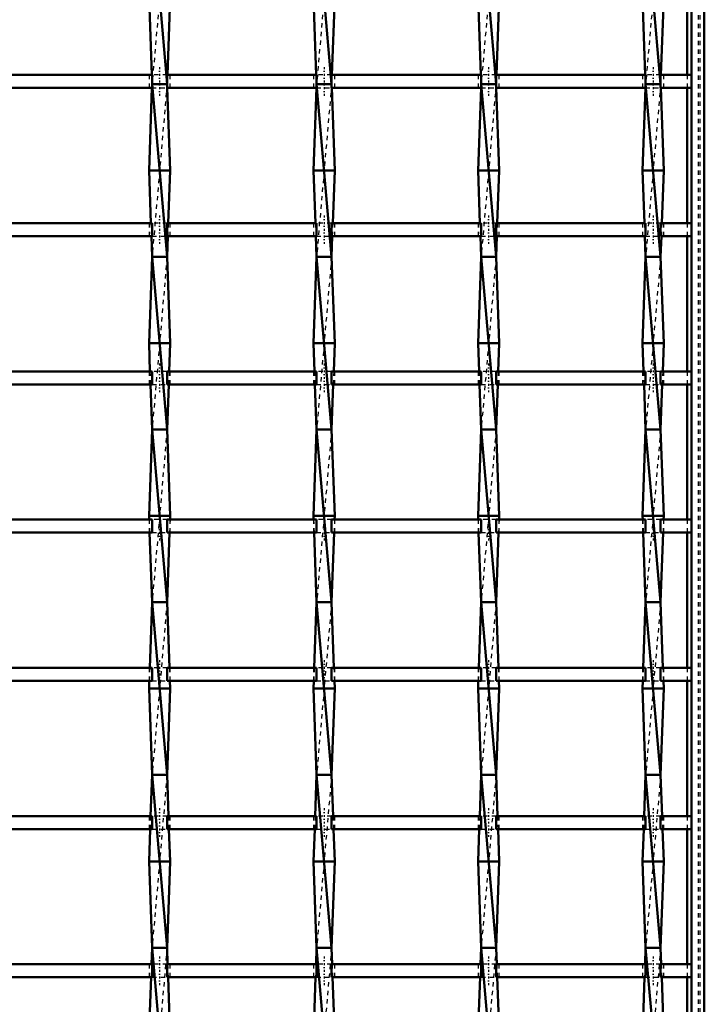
# Model space of a CAD drawing. Header units: millimetres. Extents: x -796 to 551, y -500 to 878.
# Tile 20 of 22: x 291 to 450, y 164 to 392. Entities that reach past the tile are written whole.
import ezdxf

# ---------------------------------------------------------------- set-up
doc = ezdxf.new("R2010")
doc.units = ezdxf.units.MM
doc.linetypes.add('Center', pattern=[1.5, 0.45, -0.5, 0.05, -0.5])
doc.linetypes.add('Dashed', pattern=[2, 1, -1])
for name, color, linetype, lineweight in [('AM_0', 7, 'Continuous', 50), ('AM_7', 7, 'Center', 25), ('AM_9', 6, 'Dashed', 25)]:
    doc.layers.add(name, color=color, linetype=linetype, lineweight=lineweight)

# ---------------------------------------------------------------- blocks, each defined once
blk = doc.blocks.new('1_cn579b1zmw9pm13fxxt2ynaab________0_in_LSSP3303438311900100035010_4')
at = {"layer": 'AM_0'}
for p, q in [((447, 497), (447, -497)), ((450, 497), (450, -497)), ((446.05, 410.46), (446.05, 379.13)), ((446.05, 376.13), (446.05, 344.8)), ((446.05, 341.8), (446.05, 310.47)), ((446.05, 307.47), (446.05, 276.14)), ((446.05, 273.14), (446.05, 241.81)), ((446.05, 238.81), (446.05, 207.48)), ((446.05, 204.48), (446.05, 173.15)), ((446.05, 170.15), (446.05, 138.82))]:
    blk.add_line(p, q, dxfattribs=at)
at = {"layer": 'AM_9'}
for p, q in [((448.55, 497), (448.55, -497)), ((448.99, 497), (448.99, -497)), ((446.05, 379.13), (446.05, 376.13)), ((446.05, 344.8), (446.05, 341.8)), ((446.05, 310.47), (446.05, 307.47)), ((446.05, 276.14), (446.05, 273.14)), ((446.05, 241.81), (446.05, 238.81)), ((446.05, 207.48), (446.05, 204.48)), ((446.05, 173.15), (446.05, 170.15))]:
    blk.add_line(p, q, dxfattribs=at)
blk = doc.blocks.new('23_93ihthoiskmc749rxbq1c9dej________0_in_LSSP3303438311900100035010_4')
at = {"layer": 'AM_0'}
for p, q in [((322.12, 417), (325.58, 377)), ((321.4, 397), (322.04, 379.13)), ((326.3, 397), (325.66, 379.13)), ((325.58, 377), (322.12, 377)), ((322.12, 377), (325.58, 337)), ((322.09, 376.13), (321.4, 357)), ((325.61, 376.13), (326.3, 357)), ((326.3, 357), (321.4, 357)), ((321.4, 357), (321.84, 344.8)), ((326.3, 357), (325.86, 344.8)), ((321.95, 341.8), (322.12, 337)), ((325.75, 341.8), (325.58, 337)), ((322.12, 337), (321.4, 317)), ((325.58, 337), (322.12, 337)), ((322.12, 337), (325.58, 297)), ((325.58, 337), (326.3, 317)), ((321.4, 317), (321.63, 310.47)), ((326.3, 317), (321.4, 317)), ((326.3, 317), (326.07, 310.47)), ((321.74, 307.47), (322.12, 297)), ((325.96, 307.47), (325.58, 297)), ((322.12, 297), (321.4, 277)), ((322.12, 297), (325.58, 257)), ((325.58, 297), (322.12, 297)), ((325.58, 297), (326.3, 277)), ((321.4, 277), (321.43, 276.14)), ((326.3, 277), (321.4, 277)), ((326.3, 277), (326.27, 276.14)), ((321.54, 273.14), (322.12, 257)), ((326.16, 273.14), (325.58, 257)), ((322.12, 257), (321.57, 241.81)), ((325.58, 257), (322.12, 257)), ((322.12, 257), (325.58, 217)), ((325.58, 257), (326.13, 241.81)), ((321.46, 238.81), (321.4, 237)), ((326.24, 238.81), (326.3, 237)), ((321.4, 237), (322.12, 217)), ((326.3, 237), (321.4, 237)), ((326.3, 237), (325.58, 217)), ((322.12, 217), (321.78, 207.48)), ((325.58, 217), (322.12, 217)), ((322.12, 217), (325.58, 177)), ((325.58, 217), (325.92, 207.48)), ((321.67, 204.48), (321.4, 197)), ((326.03, 204.48), (326.3, 197)), ((326.3, 197), (321.4, 197)), ((321.4, 197), (322.12, 177)), ((326.3, 197), (325.58, 177)), ((322.12, 177), (321.98, 173.15)), ((322.12, 177), (325.58, 137)), ((325.58, 177), (322.12, 177)), ((325.58, 177), (325.72, 173.15)), ((321.87, 170.15), (321.4, 157)), ((325.83, 170.15), (326.3, 157))]:
    blk.add_line(p, q, dxfattribs=at)
at = {"layer": 'AM_9'}
for p, q in [((325.58, 417), (322.12, 377)), ((322.04, 379.13), (322.12, 377)), ((325.66, 379.13), (325.58, 377)), ((322.12, 377), (322.09, 376.13)), ((325.58, 377), (322.12, 337)), ((325.58, 377), (325.61, 376.13)), ((321.84, 344.8), (321.95, 341.8)), ((325.86, 344.8), (325.75, 341.8)), ((325.58, 337), (322.12, 297)), ((321.63, 310.47), (321.74, 307.47)), ((326.07, 310.47), (325.96, 307.47)), ((325.58, 297), (322.12, 257)), ((321.43, 276.14), (321.54, 273.14)), ((326.27, 276.14), (326.16, 273.14)), ((325.58, 257), (322.12, 217)), ((321.57, 241.81), (321.46, 238.81)), ((326.13, 241.81), (326.24, 238.81)), ((325.58, 217), (322.12, 177)), ((321.78, 207.48), (321.67, 204.48)), ((325.92, 207.48), (326.03, 204.48)), ((325.58, 177), (322.12, 137)), ((321.98, 173.15), (321.87, 170.15)), ((325.72, 173.15), (325.83, 170.15))]:
    blk.add_line(p, q, dxfattribs=at)
blk = doc.blocks.new('24_5u6syv2ypizch84lb0e1m3mua________0_in_LSSP3303438311900100035010_4')
at = {"layer": 'AM_0'}
for p, q in [((360.22, 417), (363.68, 377)), ((359.5, 397), (360.14, 379.13)), ((364.4, 397), (363.76, 379.13)), ((360.22, 377), (363.68, 337)), ((363.68, 377), (360.22, 377)), ((360.19, 376.13), (359.5, 357)), ((363.71, 376.13), (364.4, 357)), ((364.4, 357), (359.5, 357)), ((359.5, 357), (359.94, 344.8)), ((364.4, 357), (363.96, 344.8)), ((360.05, 341.8), (360.22, 337)), ((363.85, 341.8), (363.68, 337)), ((360.22, 337), (359.5, 317)), ((363.68, 337), (360.22, 337)), ((360.22, 337), (363.68, 297)), ((363.68, 337), (364.4, 317)), ((359.5, 317), (359.73, 310.47)), ((364.4, 317), (359.5, 317)), ((364.4, 317), (364.17, 310.47)), ((359.84, 307.47), (360.22, 297)), ((364.06, 307.47), (363.68, 297)), ((360.22, 297), (359.5, 277)), ((360.22, 297), (363.68, 257)), ((363.68, 297), (360.22, 297)), ((363.68, 297), (364.4, 277)), ((359.5, 277), (359.53, 276.14)), ((364.4, 277), (359.5, 277)), ((364.4, 277), (364.37, 276.14)), ((359.64, 273.14), (360.22, 257)), ((364.26, 273.14), (363.68, 257)), ((360.22, 257), (359.67, 241.81)), ((363.68, 257), (360.22, 257)), ((360.22, 257), (363.68, 217)), ((363.68, 257), (364.23, 241.81)), ((359.56, 238.81), (359.5, 237)), ((364.34, 238.81), (364.4, 237)), ((364.4, 237), (359.5, 237)), ((359.5, 237), (360.22, 217)), ((364.4, 237), (363.68, 217)), ((360.22, 217), (359.88, 207.48)), ((363.68, 217), (360.22, 217)), ((360.22, 217), (363.68, 177)), ((363.68, 217), (364.02, 207.48)), ((359.77, 204.48), (359.5, 197)), ((364.13, 204.48), (364.4, 197)), ((364.4, 197), (359.5, 197)), ((359.5, 197), (360.22, 177)), ((364.4, 197), (363.68, 177)), ((360.22, 177), (360.08, 173.15)), ((360.22, 177), (363.68, 137)), ((363.68, 177), (360.22, 177)), ((363.68, 177), (363.82, 173.15)), ((359.97, 170.15), (359.5, 157)), ((363.93, 170.15), (364.4, 157))]:
    blk.add_line(p, q, dxfattribs=at)
at = {"layer": 'AM_9'}
for p, q in [((363.68, 417), (360.22, 377)), ((360.14, 379.13), (360.22, 377)), ((363.76, 379.13), (363.68, 377)), ((360.22, 377), (360.19, 376.13)), ((363.68, 377), (360.22, 337)), ((363.68, 377), (363.71, 376.13)), ((359.94, 344.8), (360.05, 341.8)), ((363.96, 344.8), (363.85, 341.8)), ((363.68, 337), (360.22, 297)), ((359.73, 310.47), (359.84, 307.47)), ((364.17, 310.47), (364.06, 307.47)), ((363.68, 297), (360.22, 257)), ((359.53, 276.14), (359.64, 273.14)), ((364.37, 276.14), (364.26, 273.14)), ((363.68, 257), (360.22, 217)), ((359.67, 241.81), (359.56, 238.81)), ((364.23, 241.81), (364.34, 238.81)), ((363.68, 217), (360.22, 177)), ((359.88, 207.48), (359.77, 204.48)), ((364.02, 207.48), (364.13, 204.48)), ((363.68, 177), (360.22, 137)), ((360.08, 173.15), (359.97, 170.15)), ((363.82, 173.15), (363.93, 170.15))]:
    blk.add_line(p, q, dxfattribs=at)
blk = doc.blocks.new('25_t1ikpt99lr2asff1dffp32zho________0_in_LSSP3303438311900100035010_4')
at = {"layer": 'AM_0'}
for p, q in [((398.32, 417), (401.78, 377)), ((397.6, 397), (398.24, 379.13)), ((402.5, 397), (401.86, 379.13)), ((398.32, 377), (401.78, 337)), ((401.78, 377), (398.32, 377)), ((398.29, 376.13), (397.6, 357)), ((401.81, 376.13), (402.5, 357)), ((402.5, 357), (397.6, 357)), ((397.6, 357), (398.04, 344.8)), ((402.5, 357), (402.06, 344.8)), ((398.15, 341.8), (398.32, 337)), ((401.95, 341.8), (401.78, 337)), ((398.32, 337), (397.6, 317)), ((401.78, 337), (398.32, 337)), ((398.32, 337), (401.78, 297)), ((401.78, 337), (402.5, 317)), ((397.6, 317), (397.83, 310.47)), ((402.5, 317), (397.6, 317)), ((402.5, 317), (402.27, 310.47)), ((397.94, 307.47), (398.32, 297)), ((402.16, 307.47), (401.78, 297)), ((398.32, 297), (397.6, 277)), ((398.32, 297), (401.78, 257)), ((401.78, 297), (398.32, 297)), ((401.78, 297), (402.5, 277)), ((397.6, 277), (397.63, 276.14)), ((402.5, 277), (397.6, 277)), ((402.5, 277), (402.47, 276.14)), ((397.74, 273.14), (398.32, 257)), ((402.36, 273.14), (401.78, 257)), ((398.32, 257), (397.77, 241.81)), ((398.32, 257), (401.78, 217)), ((401.78, 257), (398.32, 257)), ((401.78, 257), (402.33, 241.81)), ((397.66, 238.81), (397.6, 237)), ((402.44, 238.81), (402.5, 237)), ((402.5, 237), (397.6, 237)), ((397.6, 237), (398.32, 217)), ((402.5, 237), (401.78, 217)), ((398.32, 217), (397.98, 207.48)), ((401.78, 217), (398.32, 217)), ((398.32, 217), (401.78, 177)), ((401.78, 217), (402.12, 207.48)), ((397.87, 204.48), (397.6, 197)), ((402.23, 204.48), (402.5, 197)), ((402.5, 197), (397.6, 197)), ((397.6, 197), (398.32, 177)), ((402.5, 197), (401.78, 177)), ((398.32, 177), (398.18, 173.15)), ((398.32, 177), (401.78, 137)), ((401.78, 177), (398.32, 177)), ((401.78, 177), (401.92, 173.15)), ((398.07, 170.15), (397.6, 157)), ((402.03, 170.15), (402.5, 157))]:
    blk.add_line(p, q, dxfattribs=at)
at = {"layer": 'AM_9'}
for p, q in [((401.78, 417), (398.32, 377)), ((398.24, 379.13), (398.32, 377)), ((401.86, 379.13), (401.78, 377)), ((398.32, 377), (398.29, 376.13)), ((401.78, 377), (398.32, 337)), ((401.78, 377), (401.81, 376.13)), ((398.04, 344.8), (398.15, 341.8)), ((402.06, 344.8), (401.95, 341.8)), ((401.78, 337), (398.32, 297)), ((397.83, 310.47), (397.94, 307.47)), ((402.27, 310.47), (402.16, 307.47)), ((401.78, 297), (398.32, 257)), ((397.63, 276.14), (397.74, 273.14)), ((402.47, 276.14), (402.36, 273.14)), ((401.78, 257), (398.32, 217)), ((397.77, 241.81), (397.66, 238.81)), ((402.33, 241.81), (402.44, 238.81)), ((401.78, 217), (398.32, 177)), ((397.98, 207.48), (397.87, 204.48)), ((402.12, 207.48), (402.23, 204.48)), ((401.78, 177), (398.32, 137)), ((398.18, 173.15), (398.07, 170.15)), ((401.92, 173.15), (402.03, 170.15))]:
    blk.add_line(p, q, dxfattribs=at)
blk = doc.blocks.new('26_u2ibom7g3ft9x5oj0r3rvfbar________0_in_LSSP3303438311900100035010_4')
at = {"layer": 'AM_0'}
for p, q in [((436.42, 417), (439.88, 377)), ((435.7, 397), (436.34, 379.13)), ((440.6, 397), (439.96, 379.13)), ((439.88, 377), (436.42, 377)), ((436.42, 377), (439.88, 337)), ((436.39, 376.13), (435.7, 357)), ((439.91, 376.13), (440.6, 357)), ((440.6, 357), (435.7, 357)), ((435.7, 357), (436.14, 344.8)), ((440.6, 357), (440.16, 344.8)), ((436.25, 341.8), (436.42, 337)), ((440.05, 341.8), (439.88, 337)), ((436.42, 337), (435.7, 317)), ((436.42, 337), (439.88, 297)), ((439.88, 337), (436.42, 337)), ((439.88, 337), (440.6, 317)), ((440.6, 317), (435.7, 317)), ((435.7, 317), (435.93, 310.47)), ((440.6, 317), (440.37, 310.47)), ((436.04, 307.47), (436.42, 297)), ((440.26, 307.47), (439.88, 297)), ((436.42, 297), (435.7, 277)), ((436.42, 297), (439.88, 257)), ((439.88, 297), (436.42, 297)), ((439.88, 297), (440.6, 277)), ((435.7, 277), (435.73, 276.14)), ((440.6, 277), (435.7, 277)), ((440.6, 277), (440.57, 276.14)), ((435.84, 273.14), (436.42, 257)), ((440.46, 273.14), (439.88, 257)), ((436.42, 257), (435.87, 241.81)), ((436.42, 257), (439.88, 217)), ((439.88, 257), (436.42, 257)), ((439.88, 257), (440.43, 241.81)), ((435.76, 238.81), (435.7, 237)), ((440.54, 238.81), (440.6, 237)), ((440.6, 237), (435.7, 237)), ((435.7, 237), (436.42, 217)), ((440.6, 237), (439.88, 217)), ((436.42, 217), (436.08, 207.48)), ((439.88, 217), (436.42, 217)), ((436.42, 217), (439.88, 177)), ((439.88, 217), (440.22, 207.48)), ((435.97, 204.48), (435.7, 197)), ((440.33, 204.48), (440.6, 197)), ((435.7, 197), (436.42, 177)), ((440.6, 197), (435.7, 197)), ((440.6, 197), (439.88, 177)), ((436.42, 177), (436.28, 173.15)), ((436.42, 177), (439.88, 137)), ((439.88, 177), (436.42, 177)), ((439.88, 177), (440.02, 173.15)), ((436.17, 170.15), (435.7, 157)), ((440.13, 170.15), (440.6, 157))]:
    blk.add_line(p, q, dxfattribs=at)
at = {"layer": 'AM_9'}
for p, q in [((439.88, 417), (436.42, 377)), ((436.34, 379.13), (436.42, 377)), ((439.96, 379.13), (439.88, 377)), ((436.42, 377), (436.39, 376.13)), ((439.88, 377), (436.42, 337)), ((439.88, 377), (439.91, 376.13)), ((436.14, 344.8), (436.25, 341.8)), ((440.16, 344.8), (440.05, 341.8)), ((439.88, 337), (436.42, 297)), ((435.93, 310.47), (436.04, 307.47)), ((440.37, 310.47), (440.26, 307.47)), ((439.88, 297), (436.42, 257)), ((435.73, 276.14), (435.84, 273.14)), ((440.57, 276.14), (440.46, 273.14)), ((439.88, 257), (436.42, 217)), ((435.87, 241.81), (435.76, 238.81)), ((440.43, 241.81), (440.54, 238.81)), ((439.88, 217), (436.42, 177)), ((436.08, 207.48), (435.97, 204.48)), ((440.22, 207.48), (440.33, 204.48)), ((439.88, 177), (436.42, 137)), ((436.28, 173.15), (436.17, 170.15)), ((440.02, 173.15), (440.13, 170.15))]:
    blk.add_line(p, q, dxfattribs=at)
blk = doc.blocks.new('47_pzn9e9lc7w7mtyc5basixwt4d________0_in_LSSP3303438311900100035010_4')
at = {"layer": 'AM_0'}
for p, q in [((322.12, 173.15), (287.48, 173.15)), ((322.12, 173.15), (322.12, 170.15)), ((325.58, 170.15), (325.58, 173.15)), ((360.22, 173.15), (325.58, 173.15)), ((360.22, 173.15), (360.22, 170.15)), ((363.68, 170.15), (363.68, 173.15)), ((398.32, 173.15), (363.68, 173.15)), ((398.32, 173.15), (398.32, 170.15)), ((436.42, 173.15), (401.78, 173.15)), ((401.78, 170.15), (401.78, 173.15)), ((436.42, 173.15), (436.42, 170.15)), ((439.88, 170.15), (439.88, 173.15)), ((447, 173.15), (439.88, 173.15)), ((447, 173.15), (447, 170.15)), ((322.12, 170.15), (287.48, 170.15)), ((360.22, 170.15), (325.58, 170.15)), ((398.32, 170.15), (363.68, 170.15)), ((436.42, 170.15), (401.78, 170.15)), ((447, 170.15), (439.88, 170.15))]:
    blk.add_line(p, q, dxfattribs=at)
at = {"layer": 'AM_7'}
for p, q in [((323.85, 174.95), (323.85, 168.35)), ((361.95, 174.95), (361.95, 168.35)), ((400.05, 174.95), (400.05, 168.35)), ((438.15, 174.95), (438.15, 168.35))]:
    blk.add_line(p, q, dxfattribs=at)
at = {"layer": 'AM_9'}
for p, q in [((321.4, 173.15), (321.4, 170.15)), ((325.58, 173.15), (322.12, 173.15)), ((326.3, 170.15), (326.3, 173.15)), ((359.5, 173.15), (359.5, 170.15)), ((363.68, 173.15), (360.22, 173.15)), ((364.4, 170.15), (364.4, 173.15)), ((397.6, 173.15), (397.6, 170.15)), ((401.78, 173.15), (398.32, 173.15)), ((402.5, 170.15), (402.5, 173.15)), ((435.7, 173.15), (435.7, 170.15)), ((439.88, 173.15), (436.42, 173.15)), ((440.6, 170.15), (440.6, 173.15)), ((322.12, 170.15), (325.58, 170.15)), ((360.22, 170.15), (363.68, 170.15)), ((398.32, 170.15), (401.78, 170.15)), ((436.42, 170.15), (439.88, 170.15))]:
    blk.add_line(p, q, dxfattribs=at)
blk = doc.blocks.new('48_tge2xl8mcdwol64sdcp872kqe________0_in_LSSP3303438311900100035010_4')
at = {"layer": 'AM_0'}
for p, q in [((322.12, 207.48), (287.48, 207.48)), ((322.12, 207.48), (322.12, 204.48)), ((325.58, 204.48), (325.58, 207.48)), ((360.22, 207.48), (325.58, 207.48)), ((360.22, 207.48), (360.22, 204.48)), ((363.68, 204.48), (363.68, 207.48)), ((398.32, 207.48), (363.68, 207.48)), ((398.32, 207.48), (398.32, 204.48)), ((436.42, 207.48), (401.78, 207.48)), ((401.78, 204.48), (401.78, 207.48)), ((436.42, 207.48), (436.42, 204.48)), ((439.88, 204.48), (439.88, 207.48)), ((447, 207.48), (439.88, 207.48)), ((447, 207.48), (447, 204.48)), ((322.12, 204.48), (287.48, 204.48)), ((360.22, 204.48), (325.58, 204.48)), ((398.32, 204.48), (363.68, 204.48)), ((436.42, 204.48), (401.78, 204.48)), ((447, 204.48), (439.88, 204.48))]:
    blk.add_line(p, q, dxfattribs=at)
at = {"layer": 'AM_7'}
for p, q in [((323.85, 209.28), (323.85, 202.68)), ((361.95, 209.28), (361.95, 202.68)), ((400.05, 209.28), (400.05, 202.68)), ((438.15, 209.28), (438.15, 202.68))]:
    blk.add_line(p, q, dxfattribs=at)
at = {"layer": 'AM_9'}
for p, q in [((321.4, 207.48), (321.4, 204.48)), ((325.58, 207.48), (322.12, 207.48)), ((326.3, 204.48), (326.3, 207.48)), ((359.5, 207.48), (359.5, 204.48)), ((363.68, 207.48), (360.22, 207.48)), ((364.4, 204.48), (364.4, 207.48)), ((397.6, 207.48), (397.6, 204.48)), ((401.78, 207.48), (398.32, 207.48)), ((402.5, 204.48), (402.5, 207.48)), ((435.7, 207.48), (435.7, 204.48)), ((439.88, 207.48), (436.42, 207.48)), ((440.6, 204.48), (440.6, 207.48)), ((322.12, 204.48), (325.58, 204.48)), ((360.22, 204.48), (363.68, 204.48)), ((398.32, 204.48), (401.78, 204.48)), ((436.42, 204.48), (439.88, 204.48))]:
    blk.add_line(p, q, dxfattribs=at)
blk = doc.blocks.new('49_w3h4g8ij6jhf3phbnc2pddjhj________0_in_LSSP3303438311900100035010_4')
at = {"layer": 'AM_0'}
for p, q in [((322.12, 241.81), (287.48, 241.81)), ((322.12, 241.81), (322.12, 238.81)), ((325.58, 238.81), (325.58, 241.81)), ((360.22, 241.81), (325.58, 241.81)), ((360.22, 241.81), (360.22, 238.81)), ((363.68, 238.81), (363.68, 241.81)), ((398.32, 241.81), (363.68, 241.81)), ((398.32, 241.81), (398.32, 238.81)), ((436.42, 241.81), (401.78, 241.81)), ((401.78, 238.81), (401.78, 241.81)), ((436.42, 241.81), (436.42, 238.81)), ((439.88, 238.81), (439.88, 241.81)), ((447, 241.81), (439.88, 241.81)), ((447, 241.81), (447, 238.81)), ((322.12, 238.81), (287.48, 238.81)), ((360.22, 238.81), (325.58, 238.81)), ((398.32, 238.81), (363.68, 238.81)), ((436.42, 238.81), (401.78, 238.81)), ((447, 238.81), (439.88, 238.81))]:
    blk.add_line(p, q, dxfattribs=at)
at = {"layer": 'AM_7'}
for p, q in [((323.85, 243.61), (323.85, 237.01)), ((361.95, 243.61), (361.95, 237.01)), ((400.05, 243.61), (400.05, 237.01)), ((438.15, 243.61), (438.15, 237.01))]:
    blk.add_line(p, q, dxfattribs=at)
at = {"layer": 'AM_9'}
for p, q in [((321.4, 241.81), (321.4, 238.81)), ((325.58, 241.81), (322.12, 241.81)), ((326.3, 238.81), (326.3, 241.81)), ((359.5, 241.81), (359.5, 238.81)), ((363.68, 241.81), (360.22, 241.81)), ((364.4, 238.81), (364.4, 241.81)), ((397.6, 241.81), (397.6, 238.81)), ((401.78, 241.81), (398.32, 241.81)), ((402.5, 238.81), (402.5, 241.81)), ((435.7, 241.81), (435.7, 238.81)), ((439.88, 241.81), (436.42, 241.81)), ((440.6, 238.81), (440.6, 241.81)), ((322.12, 238.81), (325.58, 238.81)), ((360.22, 238.81), (363.68, 238.81)), ((398.32, 238.81), (401.78, 238.81)), ((436.42, 238.81), (439.88, 238.81))]:
    blk.add_line(p, q, dxfattribs=at)
blk = doc.blocks.new('50_hmncwh4u3qfcmuvlmgi9p877w________0_in_LSSP3303438311900100035010_4')
at = {"layer": 'AM_0'}
for p, q in [((322.12, 276.14), (287.48, 276.14)), ((322.12, 276.14), (322.12, 273.14)), ((325.58, 273.14), (325.58, 276.14)), ((360.22, 276.14), (325.58, 276.14)), ((360.22, 276.14), (360.22, 273.14)), ((363.68, 273.14), (363.68, 276.14)), ((398.32, 276.14), (363.68, 276.14)), ((398.32, 276.14), (398.32, 273.14)), ((436.42, 276.14), (401.78, 276.14)), ((401.78, 273.14), (401.78, 276.14)), ((436.42, 276.14), (436.42, 273.14)), ((439.88, 273.14), (439.88, 276.14)), ((447, 276.14), (439.88, 276.14)), ((447, 276.14), (447, 273.14)), ((322.12, 273.14), (287.48, 273.14)), ((360.22, 273.14), (325.58, 273.14)), ((398.32, 273.14), (363.68, 273.14)), ((436.42, 273.14), (401.78, 273.14)), ((447, 273.14), (439.88, 273.14))]:
    blk.add_line(p, q, dxfattribs=at)
at = {"layer": 'AM_7'}
for p, q in [((323.85, 277.94), (323.85, 271.34)), ((361.95, 277.94), (361.95, 271.34)), ((400.05, 277.94), (400.05, 271.34)), ((438.15, 277.94), (438.15, 271.34))]:
    blk.add_line(p, q, dxfattribs=at)
at = {"layer": 'AM_9'}
for p, q in [((321.4, 276.14), (321.4, 273.14)), ((325.58, 276.14), (322.12, 276.14)), ((326.3, 273.14), (326.3, 276.14)), ((359.5, 276.14), (359.5, 273.14)), ((363.68, 276.14), (360.22, 276.14)), ((364.4, 273.14), (364.4, 276.14)), ((397.6, 276.14), (397.6, 273.14)), ((401.78, 276.14), (398.32, 276.14)), ((402.5, 273.14), (402.5, 276.14)), ((435.7, 276.14), (435.7, 273.14)), ((439.88, 276.14), (436.42, 276.14)), ((440.6, 273.14), (440.6, 276.14)), ((322.12, 273.14), (325.58, 273.14)), ((360.22, 273.14), (363.68, 273.14)), ((398.32, 273.14), (401.78, 273.14)), ((436.42, 273.14), (439.88, 273.14))]:
    blk.add_line(p, q, dxfattribs=at)
blk = doc.blocks.new('51_gzkll9rclhqbwzktg4lqilstq________0_in_LSSP3303438311900100035010_4')
at = {"layer": 'AM_0'}
for p, q in [((322.12, 310.47), (287.48, 310.47)), ((322.12, 310.47), (322.12, 307.47)), ((325.58, 307.47), (325.58, 310.47)), ((360.22, 310.47), (325.58, 310.47)), ((360.22, 310.47), (360.22, 307.47)), ((363.68, 307.47), (363.68, 310.47)), ((398.32, 310.47), (363.68, 310.47)), ((398.32, 310.47), (398.32, 307.47)), ((436.42, 310.47), (401.78, 310.47)), ((401.78, 307.47), (401.78, 310.47)), ((436.42, 310.47), (436.42, 307.47)), ((439.88, 307.47), (439.88, 310.47)), ((447, 310.47), (439.88, 310.47)), ((447, 310.47), (447, 307.47)), ((322.12, 307.47), (287.48, 307.47)), ((360.22, 307.47), (325.58, 307.47)), ((398.32, 307.47), (363.68, 307.47)), ((436.42, 307.47), (401.78, 307.47)), ((447, 307.47), (439.88, 307.47))]:
    blk.add_line(p, q, dxfattribs=at)
at = {"layer": 'AM_7'}
for p, q in [((323.85, 312.27), (323.85, 305.67)), ((361.95, 312.27), (361.95, 305.67)), ((400.05, 312.27), (400.05, 305.67)), ((438.15, 312.27), (438.15, 305.67))]:
    blk.add_line(p, q, dxfattribs=at)
at = {"layer": 'AM_9'}
for p, q in [((321.4, 310.47), (321.4, 307.47)), ((325.58, 310.47), (322.12, 310.47)), ((326.3, 307.47), (326.3, 310.47)), ((359.5, 310.47), (359.5, 307.47)), ((363.68, 310.47), (360.22, 310.47)), ((364.4, 307.47), (364.4, 310.47)), ((397.6, 310.47), (397.6, 307.47)), ((401.78, 310.47), (398.32, 310.47)), ((402.5, 307.47), (402.5, 310.47)), ((435.7, 310.47), (435.7, 307.47)), ((439.88, 310.47), (436.42, 310.47)), ((440.6, 307.47), (440.6, 310.47)), ((322.12, 307.47), (325.58, 307.47)), ((360.22, 307.47), (363.68, 307.47)), ((398.32, 307.47), (401.78, 307.47)), ((436.42, 307.47), (439.88, 307.47))]:
    blk.add_line(p, q, dxfattribs=at)
blk = doc.blocks.new('52_ftsmhjeyp0pcy31vffbbumtbf________0_in_LSSP3303438311900100035010_4')
at = {"layer": 'AM_0'}
for p, q in [((322.12, 344.8), (287.48, 344.8)), ((322.12, 344.8), (322.12, 341.8)), ((325.58, 341.8), (325.58, 344.8)), ((360.22, 344.8), (325.58, 344.8)), ((360.22, 344.8), (360.22, 341.8)), ((363.68, 341.8), (363.68, 344.8)), ((398.32, 344.8), (363.68, 344.8)), ((398.32, 344.8), (398.32, 341.8)), ((436.42, 344.8), (401.78, 344.8)), ((401.78, 341.8), (401.78, 344.8)), ((436.42, 344.8), (436.42, 341.8)), ((439.88, 341.8), (439.88, 344.8)), ((447, 344.8), (439.88, 344.8)), ((447, 344.8), (447, 341.8)), ((322.12, 341.8), (287.48, 341.8)), ((360.22, 341.8), (325.58, 341.8)), ((398.32, 341.8), (363.68, 341.8)), ((436.42, 341.8), (401.78, 341.8)), ((447, 341.8), (439.88, 341.8))]:
    blk.add_line(p, q, dxfattribs=at)
at = {"layer": 'AM_7'}
for p, q in [((323.85, 346.6), (323.85, 340)), ((361.95, 346.6), (361.95, 340)), ((400.05, 346.6), (400.05, 340)), ((438.15, 346.6), (438.15, 340))]:
    blk.add_line(p, q, dxfattribs=at)
at = {"layer": 'AM_9'}
for p, q in [((321.4, 344.8), (321.4, 341.8)), ((325.58, 344.8), (322.12, 344.8)), ((326.3, 341.8), (326.3, 344.8)), ((359.5, 344.8), (359.5, 341.8)), ((363.68, 344.8), (360.22, 344.8)), ((364.4, 341.8), (364.4, 344.8)), ((397.6, 344.8), (397.6, 341.8)), ((401.78, 344.8), (398.32, 344.8)), ((402.5, 341.8), (402.5, 344.8)), ((435.7, 344.8), (435.7, 341.8)), ((439.88, 344.8), (436.42, 344.8)), ((440.6, 341.8), (440.6, 344.8)), ((322.12, 341.8), (325.58, 341.8)), ((360.22, 341.8), (363.68, 341.8)), ((398.32, 341.8), (401.78, 341.8)), ((436.42, 341.8), (439.88, 341.8))]:
    blk.add_line(p, q, dxfattribs=at)
blk = doc.blocks.new('53_pw39ndlvkfechnm9nyr7peyqj________0_in_LSSP3303438311900100035010_4')
at = {"layer": 'AM_0'}
for p, q in [((322.12, 379.13), (287.48, 379.13)), ((322.12, 379.13), (322.12, 376.13)), ((325.58, 376.13), (325.58, 379.13)), ((360.22, 379.13), (325.58, 379.13)), ((360.22, 379.13), (360.22, 376.13)), ((363.68, 376.13), (363.68, 379.13)), ((398.32, 379.13), (363.68, 379.13)), ((398.32, 379.13), (398.32, 376.13)), ((436.42, 379.13), (401.78, 379.13)), ((401.78, 376.13), (401.78, 379.13)), ((436.42, 379.13), (436.42, 376.13)), ((439.88, 376.13), (439.88, 379.13)), ((447, 379.13), (439.88, 379.13)), ((447, 379.13), (447, 376.13)), ((322.12, 376.13), (287.48, 376.13)), ((360.22, 376.13), (325.58, 376.13)), ((398.32, 376.13), (363.68, 376.13)), ((436.42, 376.13), (401.78, 376.13)), ((447, 376.13), (439.88, 376.13))]:
    blk.add_line(p, q, dxfattribs=at)
at = {"layer": 'AM_7'}
for p, q in [((323.85, 380.93), (323.85, 374.33)), ((361.95, 380.93), (361.95, 374.33)), ((400.05, 380.93), (400.05, 374.33)), ((438.15, 380.93), (438.15, 374.33))]:
    blk.add_line(p, q, dxfattribs=at)
at = {"layer": 'AM_9'}
for p, q in [((321.4, 379.13), (321.4, 376.13)), ((325.58, 379.13), (322.12, 379.13)), ((326.3, 376.13), (326.3, 379.13)), ((359.5, 379.13), (359.5, 376.13)), ((363.68, 379.13), (360.22, 379.13)), ((364.4, 376.13), (364.4, 379.13)), ((397.6, 379.13), (397.6, 376.13)), ((401.78, 379.13), (398.32, 379.13)), ((402.5, 376.13), (402.5, 379.13)), ((435.7, 379.13), (435.7, 376.13)), ((439.88, 379.13), (436.42, 379.13)), ((440.6, 376.13), (440.6, 379.13)), ((322.09, 376.13), (325.61, 376.13)), ((360.19, 376.13), (363.71, 376.13)), ((398.29, 376.13), (401.81, 376.13)), ((436.39, 376.13), (439.91, 376.13))]:
    blk.add_line(p, q, dxfattribs=at)

msp = doc.modelspace()

# ---------------------------------------------------------------- block references
for name in ['23_93ihthoiskmc749rxbq1c9dej________0_in_LSSP3303438311900100035010_4', '24_5u6syv2ypizch84lb0e1m3mua________0_in_LSSP3303438311900100035010_4', '25_t1ikpt99lr2asff1dffp32zho________0_in_LSSP3303438311900100035010_4', '26_u2ibom7g3ft9x5oj0r3rvfbar________0_in_LSSP3303438311900100035010_4', '1_cn579b1zmw9pm13fxxt2ynaab________0_in_LSSP3303438311900100035010_4', '53_pw39ndlvkfechnm9nyr7peyqj________0_in_LSSP3303438311900100035010_4', '52_ftsmhjeyp0pcy31vffbbumtbf________0_in_LSSP3303438311900100035010_4', '51_gzkll9rclhqbwzktg4lqilstq________0_in_LSSP3303438311900100035010_4', '50_hmncwh4u3qfcmuvlmgi9p877w________0_in_LSSP3303438311900100035010_4', '49_w3h4g8ij6jhf3phbnc2pddjhj________0_in_LSSP3303438311900100035010_4', '48_tge2xl8mcdwol64sdcp872kqe________0_in_LSSP3303438311900100035010_4', '47_pzn9e9lc7w7mtyc5basixwt4d________0_in_LSSP3303438311900100035010_4']:
    msp.add_blockref(name, (0, 0))

doc.saveas('drawing.dxf')
